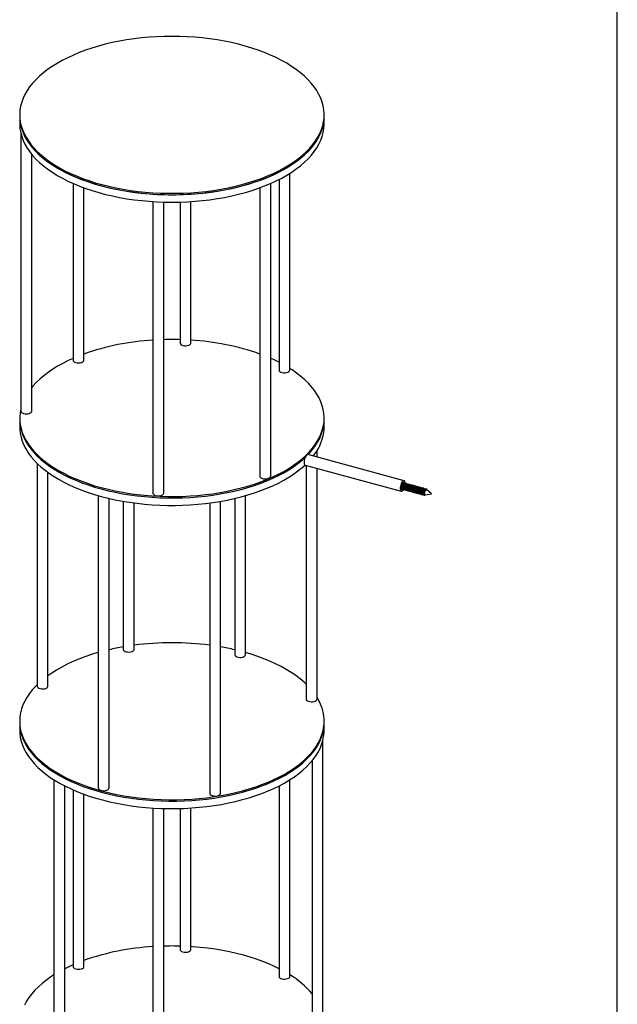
# Model space of a CAD drawing. Header units: millimetres. Extents: x 37 to 6187, y 398 to 4703.
# Tile 18 of 18: x 5637 to 6187, y 3170 to 4075. Entities that reach past the tile are written whole.
import ezdxf

# ---------------------------------------------------------------- set-up
doc = ezdxf.new("R2010")
doc.units = ezdxf.units.MM
doc.header["$LTSCALE"] = 15
doc.layers.add('SCHIZZI', color=9, linetype='Continuous')

msp = doc.modelspace()

# ---------------------------------------------------------------- linework, layer by layer
for p, q in [((5637.37, 3987.33), (5637.37, 3986.04)), ((5637.37, 3986.04), (5637.37, 3979.18)), ((5917.37, 3986.04), (5917.37, 3987.33)), ((5917.37, 3979.18), (5917.37, 3986.04)), ((5638.44, 3970.25), (5638.44, 3715.17)), ((5648.44, 3715.17), (5648.44, 3951.07)), ((5875.88, 3927.95), (5875.88, 3752.98)), ((5885.88, 3752.98), (5885.88, 3933.62)), ((5686.49, 3924.33), (5686.49, 3762.06)), ((5696.49, 3762.06), (5696.49, 3920.33)), ((5858.24, 3920.33), (5858.24, 3655.43)), ((5868.24, 3655.43), (5868.24, 3924.33)), ((5759.89, 3907.64), (5759.89, 3639.77)), ((5769.89, 3639.77), (5769.89, 3907.18)), ((5784.84, 3907.18), (5784.84, 3777.72)), ((5794.84, 3777.72), (5794.84, 3907.64)), ((5637.37, 3708.75), (5637.37, 3707.46)), ((5637.37, 3707.46), (5637.37, 3700.6)), ((5917.37, 3707.46), (5917.37, 3708.75)), ((5917.37, 3700.6), (5917.37, 3707.46)), ((5990.94, 3651.17), (5902.5, 3675.21)), ((5910.86, 3672.93), (5910.86, 3678.89)), ((5653.41, 3667.09), (5653.41, 3462.5)), ((5899.87, 3665.56), (5988.31, 3641.52)), ((5900.86, 3665.29), (5900.86, 3450.63)), ((5663.41, 3462.5), (5663.41, 3658.72)), ((5910.86, 3450.63), (5910.86, 3662.57)), ((5990.02, 3648.17), (5989.55, 3648.69)), ((5989.91, 3649.33), (5990.12, 3649.02)), ((5991.08, 3648.54), (5990.76, 3648.63)), ((5992.41, 3648.18), (5992.01, 3648.29)), ((5993.73, 3647.82), (5993.33, 3647.93)), ((5995.06, 3647.46), (5994.66, 3647.57)), ((5996.39, 3647.1), (5995.99, 3647.21)), ((5997.71, 3646.74), (5997.31, 3646.85)), ((5999.04, 3646.38), (5998.64, 3646.49)), ((6000.37, 3646.02), (5999.97, 3646.12)), ((6001.69, 3645.66), (6001.29, 3645.76)), ((5709.59, 3637.51), (5709.59, 3368.9)), ((5845.14, 3491.43), (5845.14, 3637.51)), ((6003.02, 3645.29), (6002.62, 3645.4)), ((6004.35, 3644.93), (6003.95, 3645.04)), ((6005.67, 3644.57), (6005.27, 3644.68)), ((6007, 3644.21), (6006.6, 3644.32)), ((6008.33, 3643.85), (6007.93, 3643.96)), ((6009.65, 3643.49), (6009.25, 3643.6)), ((6009.93, 3638.24), (6010.2, 3638.16)), ((6010.18, 3638.09), (6010.28, 3638.16)), ((6010.38, 3638.16), (6016.16, 3639.13)), ((6010.98, 3643.13), (6010.58, 3643.24)), ((6010.78, 3642.92), (6011.25, 3642.4)), ((6010.81, 3642.52), (6010.78, 3642.92)), ((6011.25, 3642.4), (6010.81, 3642.52)), ((6016.16, 3639.13), (6011.67, 3642.9)), ((5719.59, 3368.9), (5719.59, 3634.92)), ((5732.64, 3632.28), (5732.64, 3496.35)), ((5742.64, 3496.35), (5742.64, 3630.75)), ((5812.09, 3630.75), (5812.09, 3363.99)), ((5822.09, 3363.99), (5822.09, 3632.28)), ((5835.14, 3634.92), (5835.14, 3491.43)), ((5637.37, 3430.17), (5637.37, 3428.88)), ((5637.37, 3428.88), (5637.37, 3422.02)), ((5917.37, 3428.88), (5917.37, 3430.17)), ((5917.37, 3422.02), (5917.37, 3428.88)), ((5916.29, 3145.17), (5916.29, 3413.09)), ((5906.29, 3393.91), (5906.29, 3145.17)), ((5668.85, 3376.47), (5668.85, 3107.36)), ((5885.88, 3195.82), (5885.88, 3376.47)), ((5678.85, 3107.36), (5678.85, 3370.79)), ((5686.49, 3367.18), (5686.49, 3204.9)), ((5875.88, 3370.79), (5875.88, 3195.82)), ((5696.49, 3204.9), (5696.49, 3363.17)), ((5759.89, 3350.48), (5759.89, 3082.61)), ((5769.89, 3082.61), (5769.89, 3350.02)), ((5784.84, 3350.02), (5784.84, 3220.56)), ((5794.84, 3220.56), (5794.84, 3350.48))]:
    msp.add_line(p, q)
at = {"flags": 128}
for points in [[(5739.19, 3917.95), (5746.01, 3917.05), (5752.91, 3916.33), (5759.86, 3915.79), (5766.86, 3915.42), (5773.89, 3915.24), (5780.93, 3915.24), (5787.96, 3915.43), (5794.96, 3915.79), (5801.91, 3916.34), (5808.81, 3917.06), (5815.62, 3917.96), (5822.34, 3919.04), (5828.94, 3920.29), (5835.42, 3921.71), (5841.75, 3923.3), (5847.91, 3925.04), (5853.9, 3926.95), (5859.69, 3929), (5865.28, 3931.21), (5870.64, 3933.55), (5875.77, 3936.04), (5880.65, 3938.65), (5885.27, 3941.38), (5889.61, 3944.23), (5893.67, 3947.19), (5897.44, 3950.25), (5900.91, 3953.41), (5904.06, 3956.65), (5906.89, 3959.96), (5909.4, 3963.35), (5911.57, 3966.8), (5913.4, 3970.3), (5914.89, 3973.84), (5916.04, 3977.41), (5916.83, 3981.01), (5917.27, 3984.63), (5917.35, 3988.25), (5917.09, 3991.88), (5916.47, 3995.49), (5915.49, 3999.08), (5914.17, 4002.64), (5912.51, 4006.16), (5910.5, 4009.63), (5908.16, 4013.05), (5905.48, 4016.4), (5902.48, 4019.68), (5899.17, 4022.87), (5895.55, 4025.98), (5891.63, 4028.99), (5887.42, 4031.89), (5882.93, 4034.69), (5878.18, 4037.36), (5873.17, 4039.9), (5867.92, 4042.32), (5862.44, 4044.59), (5856.75, 4046.72), (5850.85, 4048.7), (5844.77, 4050.52), (5838.52, 4052.19), (5832.12, 4053.69), (5825.57, 4055.02), (5818.91, 4056.18), (5812.14, 4057.17), (5805.28, 4057.98), (5798.35, 4058.62), (5791.37, 4059.07), (5784.36, 4059.34), (5777.32, 4059.43), (5770.29, 4059.34), (5763.27, 4059.06), (5756.29, 4058.61), (5749.36, 4057.97), (5742.51, 4057.16), (5735.74, 4056.17), (5729.07, 4055.01), (5722.53, 4053.67), (5716.13, 4052.17), (5709.88, 4050.5), (5703.8, 4048.68), (5697.91, 4046.69), (5692.22, 4044.56), (5686.74, 4042.29), (5681.5, 4039.87), (5676.49, 4037.33), (5671.74, 4034.65), (5667.26, 4031.86), (5663.05, 4028.95), (5659.14, 4025.94), (5655.52, 4022.83), (5652.21, 4019.64), (5649.21, 4016.36), (5646.54, 4013), (5644.2, 4009.59), (5642.2, 4006.11), (5640.54, 4002.59), (5639.22, 3999.03), (5638.25, 3995.44), (5637.64, 3991.83), (5637.38, 3988.21), (5637.47, 3984.59), (5637.91, 3980.97), (5638.71, 3977.37), (5639.85, 3973.79), (5641.35, 3970.25), (5643.19, 3966.75), (5645.36, 3963.31), (5647.87, 3959.92), (5650.71, 3956.6), (5653.87, 3953.37), (5657.33, 3950.21), (5661.11, 3947.15), (5665.17, 3944.2), (5669.52, 3941.35), (5674.14, 3938.61), (5679.03, 3936), (5684.16, 3933.52), (5689.52, 3931.18), (5695.11, 3928.98), (5700.91, 3926.92), (5706.9, 3925.02), (5713.06, 3923.28), (5719.39, 3921.69), (5725.87, 3920.28), (5732.48, 3919.03), (5739.19, 3917.95)], [(5637.37, 3986.04), (5637.47, 3983.3), (5637.91, 3979.68), (5638.71, 3976.08), (5639.85, 3972.51), (5641.35, 3968.97), (5643.19, 3965.47), (5645.36, 3962.02), (5647.87, 3958.64), (5650.71, 3955.32), (5653.87, 3952.08), (5657.33, 3948.93), (5661.11, 3945.87), (5665.17, 3942.91), (5669.52, 3940.06), (5674.14, 3937.33), (5679.03, 3934.72), (5684.16, 3932.24), (5689.52, 3929.89), (5695.11, 3927.69), (5700.91, 3925.64), (5706.9, 3923.74), (5713.06, 3921.99), (5719.39, 3920.41), (5725.87, 3918.99), (5732.48, 3917.74), (5739.19, 3916.67)], [(5637.37, 3986.04), (5637.38, 3985.03), (5637.65, 3981.41), (5638.28, 3977.8), (5639.26, 3974.21), (5640.59, 3970.66), (5642.26, 3967.14), (5644.28, 3963.66), (5646.63, 3960.25), (5649.31, 3956.9), (5652.32, 3953.62), (5655.64, 3950.42), (5659.26, 3947.32), (5663.19, 3944.31), (5667.41, 3941.41), (5671.9, 3938.62), (5676.66, 3935.95), (5681.67, 3933.41), (5686.93, 3931), (5692.41, 3928.73), (5698.11, 3926.6), (5704.01, 3924.63), (5710.09, 3922.81), (5716.35, 3921.14), (5722.75, 3919.65), (5729.3, 3918.32), (5735.97, 3917.16), (5742.74, 3916.18), (5749.6, 3915.37), (5756.53, 3914.74), (5763.51, 3914.29), (5770.53, 3914.02), (5777.56, 3913.94), (5784.59, 3914.03), (5791.61, 3914.31), (5798.59, 3914.77), (5805.52, 3915.41), (5812.37, 3916.23), (5819.14, 3917.22), (5825.8, 3918.39), (5832.34, 3919.73), (5838.74, 3921.23), (5844.98, 3922.9), (5851.06, 3924.73), (5856.94, 3926.72), (5862.63, 3928.85), (5868.1, 3931.13), (5873.34, 3933.55), (5878.34, 3936.1), (5883.09, 3938.77), (5887.57, 3941.57), (5891.77, 3944.48), (5895.68, 3947.49), (5899.29, 3950.6), (5902.59, 3953.8), (5905.58, 3957.08), (5908.24, 3960.44), (5910.57, 3963.85), (5912.57, 3967.33), (5914.22, 3970.85), (5915.53, 3974.41), (5916.49, 3978), (5917.1, 3981.61), (5917.36, 3985.23), (5917.37, 3986.04)], [(5739.19, 3916.67), (5746.01, 3915.77), (5752.91, 3915.04), (5759.86, 3914.5), (5766.86, 3914.14), (5773.89, 3913.96), (5780.93, 3913.96), (5787.96, 3914.14), (5794.96, 3914.51), (5801.91, 3915.05), (5808.81, 3915.78), (5815.62, 3916.68), (5822.34, 3917.76), (5828.94, 3919.01), (5835.42, 3920.43), (5841.75, 3922.01), (5847.91, 3923.76), (5853.9, 3925.66), (5859.69, 3927.72), (5865.28, 3929.92), (5870.64, 3932.27), (5875.77, 3934.75), (5880.65, 3937.36), (5885.27, 3940.1), (5889.61, 3942.95), (5893.67, 3945.91), (5897.44, 3948.97), (5900.91, 3952.12), (5904.06, 3955.36), (5906.89, 3958.68), (5909.4, 3962.06), (5911.57, 3965.51), (5913.4, 3969.01), (5914.89, 3972.55), (5916.04, 3976.13), (5916.83, 3979.73), (5917.27, 3983.35), (5917.37, 3986.04)], [(5637.37, 3979.18), (5637.38, 3978.18), (5637.65, 3974.55), (5638.28, 3970.95), (5639.26, 3967.36), (5640.59, 3963.8), (5642.26, 3960.28), (5644.28, 3956.81), (5646.63, 3953.39), (5649.31, 3950.04), (5652.32, 3946.76), (5655.64, 3943.57), (5659.26, 3940.46), (5663.19, 3937.45), (5667.41, 3934.55), (5671.9, 3931.76), (5676.66, 3929.09), (5681.67, 3926.55), (5686.93, 3924.14), (5692.41, 3921.87), (5698.11, 3919.74), (5704.01, 3917.77), (5710.09, 3915.95), (5716.35, 3914.29), (5722.75, 3912.79), (5729.3, 3911.46), (5735.97, 3910.3), (5742.74, 3909.32), (5749.6, 3908.51), (5756.53, 3907.88), (5763.51, 3907.43), (5770.53, 3907.16), (5777.56, 3907.08), (5784.59, 3907.17), (5791.61, 3907.45), (5798.59, 3907.91), (5805.52, 3908.55), (5812.37, 3909.37), (5819.14, 3910.36), (5825.8, 3911.53), (5832.34, 3912.87), (5838.74, 3914.38), (5844.98, 3916.05), (5851.06, 3917.87), (5856.94, 3919.86), (5862.63, 3921.99), (5868.1, 3924.27), (5873.34, 3926.69), (5878.34, 3929.24), (5883.09, 3931.92), (5887.57, 3934.71), (5891.77, 3937.62), (5895.68, 3940.63), (5899.29, 3943.74), (5902.59, 3946.94), (5905.58, 3950.22), (5908.24, 3953.58), (5910.57, 3957), (5912.57, 3960.47), (5914.22, 3963.99), (5915.53, 3967.56), (5916.49, 3971.15), (5917.1, 3974.76), (5917.36, 3978.38), (5917.37, 3979.18)], [(5787.51, 3775.44), (5788.79, 3775.2), (5790.15, 3775.15), (5791.49, 3775.29), (5792.7, 3775.61), (5793.7, 3776.08), (5794.41, 3776.68), (5794.79, 3777.36), (5794.84, 3777.72)], [(5686.49, 3763.6), (5682.03, 3761.55), (5677, 3759.02), (5672.22, 3756.36), (5667.71, 3753.57), (5663.47, 3750.68), (5659.53, 3747.68), (5655.88, 3744.58), (5652.54, 3741.39), (5649.51, 3738.12), (5648.44, 3736.86)], [(5686.49, 3762.06), (5686.62, 3761.46), (5687.12, 3760.81), (5687.93, 3760.25), (5689.01, 3759.82), (5690.28, 3759.56), (5691.63, 3759.49), (5692.97, 3759.6)], [(5692.97, 3759.6), (5694.21, 3759.9), (5695.24, 3760.36), (5695.99, 3760.94), (5696.41, 3761.61), (5696.49, 3762.06)], [(5916.76, 3702.06), (5917.24, 3705.68), (5917.36, 3709.3), (5917.13, 3712.92), (5916.55, 3716.53), (5915.61, 3720.13), (5914.33, 3723.69), (5912.7, 3727.21), (5910.72, 3730.69), (5908.41, 3734.12), (5905.77, 3737.48), (5902.81, 3740.76), (5899.53, 3743.97), (5895.94, 3747.08), (5892.05, 3750.1), (5887.87, 3753.02), (5885.88, 3754.31)], [(5875.88, 3752.98), (5875.88, 3752.9), (5876.11, 3752.21)], [(5876.11, 3752.21), (5876.68, 3751.58), (5877.57, 3751.05), (5878.71, 3750.66), (5880, 3750.44), (5881.36, 3750.41), (5882.69, 3750.58), (5883.88, 3750.92), (5884.85, 3751.41), (5885.52, 3752.02), (5885.85, 3752.7), (5885.88, 3752.98)], [(5638.44, 3717.68), (5638.34, 3717.23), (5637.69, 3713.63), (5637.39, 3710.01), (5637.44, 3706.38), (5637.85, 3702.76), (5638.61, 3699.16), (5639.72, 3695.58), (5641.18, 3692.04), (5642.98, 3688.53), (5645.12, 3685.08), (5647.6, 3681.69), (5650.4, 3678.36), (5653.52, 3675.12), (5656.96, 3671.96), (5660.7, 3668.89), (5664.74, 3665.92), (5669.06, 3663.06), (5673.65, 3660.31), (5678.51, 3657.69), (5683.61, 3655.2), (5688.96, 3652.84), (5694.52, 3650.62), (5700.3, 3648.55), (5706.27, 3646.63), (5712.42, 3644.87), (5718.73, 3643.27), (5725.19, 3641.84), (5731.79, 3640.57), (5738.49, 3639.48), (5745.3, 3638.56), (5752.19, 3637.82), (5759.14, 3637.25), (5766.14, 3636.87), (5773.16, 3636.67), (5780.2, 3636.66), (5787.23, 3636.82), (5794.23, 3637.17), (5801.19, 3637.69), (5808.1, 3638.4), (5814.92, 3639.28), (5821.65, 3640.34), (5828.27, 3641.58), (5834.75, 3642.98), (5841.1, 3644.55), (5847.28, 3646.28), (5853.29, 3648.16), (5859.1, 3650.21), (5864.71, 3652.39), (5870.1, 3654.73), (5875.25, 3657.19), (5880.15, 3659.79), (5884.8, 3662.51), (5889.17, 3665.35), (5893.27, 3668.3), (5897.07, 3671.35), (5900.56, 3674.5), (5903.75, 3677.73), (5906.61, 3681.04), (5909.15, 3684.42), (5911.36, 3687.86), (5913.23, 3691.35), (5914.76, 3694.89), (5915.93, 3698.46), (5916.76, 3702.06), (5916.76, 3702.06)], [(5638.44, 3715.17), (5638.54, 3714.66), (5638.99, 3714), (5639.77, 3713.42), (5640.82, 3712.98), (5642.07, 3712.69), (5643.42, 3712.59), (5644.77, 3712.69), (5646.02, 3712.96), (5647.08, 3713.4), (5647.87, 3713.97)], [(5647.87, 3713.97), (5648.33, 3714.63), (5648.44, 3715.17)], [(5637.37, 3707.46), (5637.44, 3705.1), (5637.85, 3701.48), (5638.61, 3697.87), (5639.72, 3694.3), (5641.18, 3690.75), (5642.98, 3687.25), (5645.12, 3683.8), (5647.6, 3680.4), (5650.4, 3677.08), (5653.52, 3673.83), (5656.96, 3670.67), (5660.7, 3667.6), (5664.74, 3664.63), (5669.06, 3661.77), (5673.65, 3659.03), (5678.51, 3656.4), (5683.61, 3653.91), (5688.96, 3651.55), (5694.52, 3649.33), (5700.3, 3647.26), (5706.27, 3645.35), (5712.42, 3643.58), (5718.73, 3641.98), (5725.19, 3640.55), (5731.79, 3639.28), (5738.49, 3638.19), (5745.3, 3637.27), (5752.19, 3636.53), (5759.14, 3635.97), (5766.14, 3635.59), (5773.16, 3635.39), (5780.2, 3635.37), (5787.23, 3635.53), (5794.23, 3635.88), (5801.19, 3636.41), (5808.1, 3637.11), (5814.92, 3638), (5821.65, 3639.06), (5828.27, 3640.29), (5834.75, 3641.69), (5841.1, 3643.26), (5847.28, 3644.99), (5853.29, 3646.88), (5859.1, 3648.92), (5864.71, 3651.11), (5870.1, 3653.44), (5875.25, 3655.91), (5880.15, 3658.51), (5884.8, 3661.23), (5889.17, 3664.07), (5893.27, 3667.01), (5897.07, 3670.07), (5899.81, 3672.5)], [(5637.37, 3707.46), (5637.44, 3705.1), (5637.85, 3701.48), (5638.61, 3697.87), (5639.72, 3694.3), (5641.18, 3690.75), (5642.98, 3687.25), (5645.12, 3683.8), (5647.6, 3680.4), (5650.4, 3677.08), (5653.52, 3673.83), (5656.96, 3670.67), (5660.7, 3667.6), (5664.74, 3664.63), (5669.06, 3661.77), (5673.65, 3659.03), (5678.51, 3656.4), (5683.61, 3653.91), (5688.96, 3651.55), (5694.52, 3649.33), (5700.3, 3647.26), (5706.27, 3645.35), (5712.42, 3643.58), (5718.73, 3641.98), (5725.19, 3640.55), (5731.79, 3639.28), (5738.49, 3638.19), (5745.3, 3637.27), (5752.19, 3636.53), (5759.14, 3635.97), (5766.14, 3635.59), (5773.16, 3635.39), (5780.2, 3635.37), (5787.23, 3635.53), (5794.23, 3635.88), (5801.19, 3636.41), (5808.1, 3637.11), (5814.92, 3638), (5821.65, 3639.06), (5828.27, 3640.29), (5834.75, 3641.69), (5841.1, 3643.26), (5847.28, 3644.99), (5853.29, 3646.88), (5859.1, 3648.92), (5864.71, 3651.11), (5870.1, 3653.44), (5875.25, 3655.91), (5880.15, 3658.51), (5884.8, 3661.23), (5889.17, 3664.07), (5893.27, 3667.01), (5897.07, 3670.07), (5899.87, 3672.55)], [(5637.37, 3700.6), (5637.44, 3698.24), (5637.85, 3694.62), (5638.61, 3691.02), (5639.72, 3687.44), (5641.18, 3683.89), (5642.98, 3680.39), (5645.12, 3676.94), (5647.6, 3673.55), (5650.4, 3670.22), (5653.52, 3666.97), (5656.96, 3663.81), (5660.7, 3660.74), (5664.74, 3657.77), (5669.06, 3654.91), (5673.65, 3652.17), (5678.51, 3649.55), (5683.61, 3647.05), (5688.96, 3644.69), (5694.52, 3642.48), (5700.3, 3640.41), (5706.27, 3638.49), (5712.42, 3636.73), (5718.73, 3635.13), (5725.19, 3633.69), (5731.79, 3632.43), (5738.49, 3631.33), (5745.3, 3630.41), (5752.19, 3629.67), (5759.14, 3629.11), (5766.14, 3628.73), (5773.16, 3628.53), (5780.2, 3628.51), (5787.23, 3628.68), (5794.23, 3629.02), (5801.19, 3629.55), (5808.1, 3630.26), (5814.92, 3631.14), (5821.65, 3632.2), (5828.27, 3633.43), (5834.75, 3634.83), (5841.1, 3636.4), (5847.28, 3638.13), (5853.29, 3640.02), (5859.1, 3642.06), (5864.71, 3644.25), (5870.1, 3646.58), (5875.25, 3649.05), (5880.15, 3651.65), (5884.8, 3654.37), (5889.17, 3657.21), (5893.27, 3660.16), (5897.07, 3663.21), (5899.76, 3665.6)], [(5902.56, 3675.19), (5903.75, 3676.44), (5906.61, 3679.75), (5909.15, 3683.13), (5911.36, 3686.57), (5913.23, 3690.07), (5914.76, 3693.6), (5915.93, 3697.18), (5916.76, 3700.78)], [(5902.56, 3675.19), (5903.75, 3676.44), (5906.61, 3679.75), (5909.15, 3683.13), (5911.36, 3686.57), (5913.23, 3690.07), (5914.76, 3693.6), (5915.93, 3697.18), (5916.76, 3700.78)], [(5916.76, 3700.78), (5917.24, 3704.39), (5917.37, 3707.46)], [(5916.76, 3700.78), (5917.24, 3704.39), (5917.37, 3707.46)], [(5916.76, 3693.92), (5917.24, 3697.53), (5917.37, 3700.6)], [(5902.5, 3675.21), (5902.31, 3675.23), (5901.71, 3675.07), (5901.08, 3674.56), (5900.45, 3673.74), (5899.88, 3672.67), (5899.41, 3671.43), (5899.07, 3670.11), (5898.88, 3668.81), (5898.87, 3667.63), (5899.02, 3666.66), (5899.34, 3665.95), (5899.79, 3665.58), (5899.87, 3665.56)], [(5858.24, 3655.43), (5858.27, 3655.18), (5858.58, 3654.5), (5859.24, 3653.89), (5860.2, 3653.39), (5861.38, 3653.04), (5862.71, 3652.87), (5864.07, 3652.89), (5865.37, 3653.1), (5866.51, 3653.48), (5867.41, 3654.01), (5868, 3654.64), (5868.24, 3655.33), (5868.24, 3655.43)], [(5991.96, 3648.59), (5991.89, 3649.61), (5991.65, 3650.46), (5991.26, 3651), (5990.75, 3651.2), (5990.15, 3651.03), (5989.52, 3650.52), (5988.9, 3649.7), (5988.32, 3648.63), (5987.85, 3647.39), (5987.51, 3646.08), (5987.32, 3644.78), (5987.31, 3643.6), (5987.46, 3642.62), (5987.78, 3641.92), (5988.24, 3641.55), (5988.79, 3641.53), (5989.41, 3641.87), (5990.05, 3642.54), (5990.47, 3643.17)], [(5991.08, 3648.54), (5991.01, 3648.84), (5990.73, 3649.33), (5990.34, 3649.5), (5989.86, 3649.33), (5989.36, 3648.83), (5988.89, 3648.07), (5988.5, 3647.11), (5988.23, 3646.08), (5988.11, 3645.07), (5988.16, 3644.2), (5988.36, 3643.57), (5988.71, 3643.23), (5989.15, 3643.23), (5989.31, 3643.31)], [(5759.89, 3639.77), (5759.94, 3639.44), (5760.3, 3638.76), (5761, 3638.16), (5761.99, 3637.68), (5763.2, 3637.35), (5764.53, 3637.2), (5765.89, 3637.25), (5767.17, 3637.48), (5768.29, 3637.88), (5769.15, 3638.42), (5769.7, 3639.06), (5769.89, 3639.76), (5769.89, 3639.77)], [(6010.38, 3638.16), (6010.31, 3638.15), (6009.97, 3638.32), (6009.75, 3638.81), (6009.69, 3639.55), (6009.79, 3640.44), (6010.05, 3641.35), (6010.42, 3642.15), (6010.8, 3642.66)], [(5709.59, 3493.26), (5709.36, 3493.2), (5703.3, 3491.36), (5697.43, 3489.36), (5691.75, 3487.22), (5686.29, 3484.93), (5681.07, 3482.51), (5676.08, 3479.95), (5671.35, 3477.26), (5666.89, 3474.46), (5663.41, 3472.05)], [(5732.64, 3496.35), (5732.64, 3496.23), (5732.89, 3495.54), (5733.49, 3494.91), (5734.4, 3494.39), (5735.55, 3494.01), (5736.85, 3493.81), (5738.21, 3493.79), (5739.53, 3493.97)], [(5739.53, 3493.97), (5740.71, 3494.32), (5741.66, 3494.82), (5742.31, 3495.43), (5742.62, 3496.12), (5742.64, 3496.35)], [(5900.86, 3464.13), (5898.88, 3465.98), (5895.23, 3469.08), (5891.28, 3472.08), (5887.05, 3474.98), (5882.54, 3477.76), (5877.77, 3480.42), (5872.74, 3482.95), (5867.47, 3485.35), (5861.97, 3487.62), (5856.26, 3489.73), (5850.35, 3491.7), (5845.14, 3493.26)], [(5835.14, 3491.43), (5835.15, 3491.23), (5835.45, 3490.54), (5836.09, 3489.92), (5837.03, 3489.42), (5838.2, 3489.06)], [(5838.2, 3489.06), (5839.52, 3488.88), (5840.88, 3488.89), (5842.18, 3489.08), (5843.34, 3489.46), (5844.26, 3489.97), (5844.87, 3490.6), (5845.13, 3491.29), (5845.14, 3491.43)], [(5653.41, 3463.69), (5651.94, 3462.21), (5648.98, 3458.92), (5646.33, 3455.56), (5644.02, 3452.14), (5642.05, 3448.66), (5640.41, 3445.13), (5639.13, 3441.57), (5638.19, 3437.98), (5637.6, 3434.37), (5637.37, 3430.75), (5637.49, 3427.12), (5637.96, 3423.51), (5638.79, 3419.91), (5639.97, 3416.33), (5641.49, 3412.8), (5643.35, 3409.3), (5645.56, 3405.86), (5648.1, 3402.48), (5650.96, 3399.17), (5654.14, 3395.94), (5657.64, 3392.79), (5661.44, 3389.74), (5665.53, 3386.79), (5669.9, 3383.95), (5674.54, 3381.23), (5679.45, 3378.63), (5684.6, 3376.16), (5689.98, 3373.83), (5695.59, 3371.64), (5701.4, 3369.6), (5707.41, 3367.71), (5713.59, 3365.98), (5719.93, 3364.41), (5726.42, 3363.01), (5733.04, 3361.77), (5739.76, 3360.71), (5746.59, 3359.83), (5753.49, 3359.12), (5760.45, 3358.59), (5767.45, 3358.24), (5774.48, 3358.08), (5781.52, 3358.09), (5788.54, 3358.29), (5795.54, 3358.67), (5802.49, 3359.23), (5809.38, 3359.97), (5816.19, 3360.89), (5822.9, 3361.98), (5829.49, 3363.25), (5835.96, 3364.68), (5842.27, 3366.28), (5848.42, 3368.04), (5854.39, 3369.96), (5860.17, 3372.03), (5865.74, 3374.24), (5871.08, 3376.6), (5876.19, 3379.09), (5881.05, 3381.71), (5885.64, 3384.46), (5889.96, 3387.32), (5894, 3390.29), (5897.74, 3393.35), (5901.18, 3396.52)], [(5653.41, 3462.5), (5653.41, 3462.46), (5653.61, 3461.77), (5654.17, 3461.13), (5655.04, 3460.59), (5656.17, 3460.2), (5657.45, 3459.97), (5658.81, 3459.93), (5660.14, 3460.08), (5661.34, 3460.41), (5662.33, 3460.9), (5663.02, 3461.5)], [(5663.02, 3461.5), (5663.37, 3462.18), (5663.41, 3462.5)], [(5900.86, 3450.63), (5900.9, 3450.33), (5901.24, 3449.65)], [(5901.18, 3396.52), (5904.31, 3399.76), (5907.12, 3403.09), (5909.59, 3406.48), (5911.74, 3409.93), (5913.54, 3413.43), (5915, 3416.98), (5916.12, 3420.56), (5916.88, 3424.16), (5917.29, 3427.78), (5917.34, 3431.4), (5917.05, 3435.02), (5916.4, 3438.63), (5915.4, 3442.22), (5914.05, 3445.77), (5912.35, 3449.29), (5910.86, 3451.88)], [(5901.24, 3449.65), (5901.92, 3449.05), (5902.89, 3448.56), (5904.09, 3448.22), (5905.41, 3448.06), (5906.77, 3448.1), (5908.07, 3448.32), (5909.2, 3448.71), (5910.08, 3449.24), (5910.65, 3449.88), (5910.86, 3450.57), (5910.86, 3450.63)], [(5637.37, 3428.88), (5637.49, 3425.84), (5637.96, 3422.22), (5638.79, 3418.62), (5639.97, 3415.05), (5641.49, 3411.51), (5643.35, 3408.02), (5645.56, 3404.58), (5648.1, 3401.2), (5650.96, 3397.88), (5654.14, 3394.65), (5657.64, 3391.51), (5661.44, 3388.46), (5665.53, 3385.51), (5669.9, 3382.67), (5674.54, 3379.95), (5679.45, 3377.35), (5684.6, 3374.88), (5689.98, 3372.55), (5695.59, 3370.36), (5701.4, 3368.31), (5707.41, 3366.42), (5713.59, 3364.69), (5719.93, 3363.12), (5726.42, 3361.72), (5733.04, 3360.49), (5739.76, 3359.43), (5746.59, 3358.54), (5753.49, 3357.83), (5760.45, 3357.3), (5767.45, 3356.96), (5774.48, 3356.79), (5781.52, 3356.81), (5788.54, 3357.01), (5795.54, 3357.39), (5802.49, 3357.95), (5809.38, 3358.69), (5816.19, 3359.6), (5822.9, 3360.7), (5829.49, 3361.96), (5835.96, 3363.39), (5842.27, 3364.99), (5848.42, 3366.75), (5854.39, 3368.67), (5860.17, 3370.74), (5865.74, 3372.96), (5871.08, 3375.31), (5876.19, 3377.81), (5881.05, 3380.43), (5885.64, 3383.17), (5889.96, 3386.03), (5894, 3389), (5897.74, 3392.07), (5901.18, 3395.23)], [(5637.37, 3428.88), (5637.49, 3425.84), (5637.96, 3422.22), (5638.79, 3418.62), (5639.97, 3415.05), (5641.49, 3411.51), (5643.35, 3408.02), (5645.56, 3404.58), (5648.1, 3401.2), (5650.96, 3397.88), (5654.14, 3394.65), (5657.64, 3391.51), (5661.44, 3388.46), (5665.53, 3385.51), (5669.9, 3382.67), (5674.54, 3379.95), (5679.45, 3377.35), (5684.6, 3374.88), (5689.98, 3372.55), (5695.59, 3370.36), (5701.4, 3368.31), (5707.41, 3366.42), (5713.59, 3364.69), (5719.93, 3363.12), (5726.42, 3361.72), (5733.04, 3360.49), (5739.76, 3359.43), (5746.59, 3358.54), (5753.49, 3357.83), (5760.45, 3357.3), (5767.45, 3356.96), (5774.48, 3356.79), (5781.52, 3356.81), (5788.54, 3357.01), (5795.54, 3357.39), (5802.49, 3357.95), (5809.38, 3358.69), (5816.19, 3359.6), (5822.9, 3360.7), (5829.49, 3361.96), (5835.96, 3363.39), (5842.27, 3364.99), (5848.42, 3366.75), (5854.39, 3368.67), (5860.17, 3370.74), (5865.74, 3372.96), (5871.08, 3375.31), (5876.19, 3377.81), (5881.05, 3380.43), (5885.64, 3383.17), (5889.96, 3386.03), (5894, 3389), (5897.74, 3392.07), (5901.18, 3395.23)], [(5901.18, 3395.23), (5904.31, 3398.48), (5907.12, 3401.8), (5909.59, 3405.19), (5911.74, 3408.64), (5913.54, 3412.15), (5915, 3415.69), (5916.12, 3419.27), (5916.88, 3422.87), (5917.29, 3426.49), (5917.37, 3428.88)], [(5901.18, 3395.23), (5904.31, 3398.48), (5907.12, 3401.8), (5909.59, 3405.19), (5911.74, 3408.64), (5913.54, 3412.15), (5915, 3415.69), (5916.12, 3419.27), (5916.88, 3422.87), (5917.29, 3426.49), (5917.37, 3428.88)], [(5637.37, 3422.02), (5637.49, 3418.98), (5637.96, 3415.36), (5638.79, 3411.76), (5639.97, 3408.19), (5641.49, 3404.65), (5643.35, 3401.16), (5645.56, 3397.72), (5648.1, 3394.34), (5650.96, 3391.03), (5654.14, 3387.8), (5657.64, 3384.65), (5661.44, 3381.6), (5665.53, 3378.65), (5669.9, 3375.81), (5674.54, 3373.09), (5679.45, 3370.49), (5684.6, 3368.02), (5689.98, 3365.69), (5695.59, 3363.5), (5701.4, 3361.46), (5707.41, 3359.57), (5713.59, 3357.84), (5719.93, 3356.27), (5726.42, 3354.86), (5733.04, 3353.63), (5739.76, 3352.57), (5746.59, 3351.68), (5753.49, 3350.98), (5760.45, 3350.45), (5767.45, 3350.1), (5774.48, 3349.93), (5781.52, 3349.95), (5788.54, 3350.15), (5795.54, 3350.53), (5802.49, 3351.09), (5809.38, 3351.83), (5816.19, 3352.75), (5822.9, 3353.84), (5829.49, 3355.1), (5835.96, 3356.54), (5842.27, 3358.14), (5848.42, 3359.9), (5854.39, 3361.81), (5860.17, 3363.88), (5865.74, 3366.1), (5871.08, 3368.46), (5876.19, 3370.95), (5881.05, 3373.57), (5885.64, 3376.32), (5889.96, 3379.17), (5894, 3382.14), (5897.74, 3385.21), (5901.18, 3388.37)], [(5901.18, 3388.37), (5904.31, 3391.62), (5907.12, 3394.94), (5909.59, 3398.33), (5911.74, 3401.79), (5913.54, 3405.29), (5915, 3408.83), (5916.12, 3412.41), (5916.88, 3416.02), (5917.29, 3419.63), (5917.37, 3422.02)], [(5709.59, 3368.9), (5709.71, 3368.35), (5710.18, 3367.69), (5710.98, 3367.12), (5712.05, 3366.68), (5713.31, 3366.41), (5714.66, 3366.33), (5716, 3366.43), (5717.25, 3366.72), (5718.29, 3367.17), (5719.06, 3367.74), (5719.5, 3368.41), (5719.59, 3368.9)], [(5812.09, 3363.99), (5812.18, 3363.52), (5812.6, 3362.85), (5813.37, 3362.27), (5814.4, 3361.81), (5815.64, 3361.52), (5816.98, 3361.41), (5818.34, 3361.49), (5819.6, 3361.76), (5820.67, 3362.19), (5821.48, 3362.75), (5821.97, 3363.41), (5822.09, 3363.99)], [(5784.84, 3220.56), (5784.98, 3219.96), (5785.48, 3219.3), (5786.3, 3218.74), (5787.38, 3218.32), (5788.65, 3218.06), (5790, 3217.99), (5791.34, 3218.11), (5792.57, 3218.41), (5793.6, 3218.87), (5794.35, 3219.45), (5794.76, 3220.12), (5794.84, 3220.56)], [(5875.88, 3202.82), (5871.77, 3204.83), (5866.45, 3207.21), (5860.92, 3209.45), (5855.17, 3211.53), (5849.22, 3213.47), (5843.09, 3215.25), (5836.8, 3216.87), (5830.35, 3218.33), (5823.78, 3219.62), (5817.08, 3220.73), (5810.29, 3221.67), (5803.41, 3222.43), (5796.46, 3223.02), (5794.84, 3223.13)], [(5686.49, 3204.9), (5686.59, 3204.38), (5687.05, 3203.72), (5687.83, 3203.15), (5688.88, 3202.7), (5690.13, 3202.42), (5691.48, 3202.33), (5692.83, 3202.42), (5694.08, 3202.7), (5695.14, 3203.14), (5695.92, 3203.71), (5696.38, 3204.37), (5696.49, 3204.9)], [(5668.85, 3197.15), (5666.09, 3195.34), (5661.96, 3192.41), (5658.12, 3189.37), (5654.59, 3186.24), (5651.36, 3183.02), (5648.46, 3179.72), (5645.88, 3176.34), (5643.63, 3172.91), (5641.72, 3169.42)], [(5875.88, 3195.82), (5876.06, 3195.13), (5876.6, 3194.48), (5877.46, 3193.94), (5878.57, 3193.53), (5879.86, 3193.3), (5881.22, 3193.25), (5882.55, 3193.39), (5883.76, 3193.71), (5884.75, 3194.19), (5885.46, 3194.79), (5885.83, 3195.46), (5885.88, 3195.82)]]:
    msp.add_lwpolyline(points, dxfattribs=at)
for centre, radius, start, end in [((5772.6, 3551.99), 228.65, 93.18472, 109.44265), ((5777.37, 3509.22), 271.63, 88.42401, 91.57599), ((5787.77, 3778.46), 3.03, 194.10275, 265.02876), ((5781.62, 3549.44), 231.22, 70.64821, 86.72442), ((5808.9, 3628.42), 147.62, 63.01841, 66.29815), ((5871.06, 3703.07), 46.61, 321.21334, 348.67141), ((5777.37, 3234.33), 267.95, 82.55328, 97.44672), ((5772.24, 3269.85), 232.05, 99.82609, 103.11251), ((5782.37, 3269.27), 232.64, 76.89164, 80.16976), ((5772.99, 2992.85), 230.66, 93.25574, 109.37164), ((5777.37, 2952.05), 271.64, 88.42409, 91.57591), ((5745.51, 3071.93), 146.89, 113.69364, 116.98979), ((5840.04, 3122.87), 87.28, 40.62535, 58.31962)]:
    msp.add_arc(centre, radius, start, end)
for points, knots in [([(5989.55, 3648.69), (5989.4, 3648.42), (5989.1, 3647.89), (5988.76, 3646.76), (5988.6, 3645.58), (5988.64, 3644.49), (5988.91, 3643.67), (5989.36, 3643.25), (5989.85, 3643.21), (5990.17, 3643.46), (5990.28, 3643.55)], [0, 0, 0, 0, 0.132901, 0.265803, 0.398704, 0.531605, 0.664506, 0.797408, 0.930309, 1, 1, 1, 1]), ([(5990.02, 3648.17), (5989.9, 3647.95), (5989.66, 3647.51), (5989.39, 3646.56), (5989.27, 3645.57), (5989.32, 3644.65), (5989.56, 3643.99), (5989.82, 3643.66), (5990.01, 3643.67), (5990.04, 3643.67)], [0, 0, 0, 0, 0.162706, 0.325413, 0.488119, 0.650825, 0.813532, 0.976238, 1, 1, 1, 1]), ([(5989.55, 3648.69), (5989.73, 3648.88), (5990.08, 3649.27), (5990.54, 3649.3), (5990.71, 3648.98), (5990.78, 3648.84)], [0, 0, 0, 0, 0.362362, 0.723572, 1, 1, 1, 1]), ([(5991.97, 3648.57), (5991.9, 3648.69), (5991.75, 3648.97), (5991.35, 3648.88), (5990.87, 3648.39), (5990.43, 3647.52), (5990.09, 3646.4), (5989.92, 3645.22), (5989.97, 3644.13), (5990.23, 3643.3), (5990.68, 3642.88), (5991.18, 3642.85), (5991.5, 3643.1), (5991.61, 3643.19)], [0, 0, 0, 0, 0.0764847, 0.173448, 0.2704112, 0.3673745, 0.4643378, 0.561301, 0.6582643, 0.7552276, 0.8521909, 0.9491541, 1, 1, 1, 1]), ([(5990.02, 3648.17), (5990.17, 3648.34), (5990.44, 3648.65), (5990.65, 3648.61), (5990.75, 3648.59)], [0, 0, 0, 0, 0.565578, 1, 1, 1, 1]), ([(5992, 3648.26), (5991.91, 3648.27), (5991.72, 3648.28), (5991.35, 3647.86), (5990.99, 3647.13), (5990.72, 3646.2), (5990.6, 3645.21), (5990.65, 3644.29), (5990.89, 3643.63), (5991.15, 3643.29), (5991.34, 3643.31), (5991.36, 3643.31)], [0, 0, 0, 0, 0.106745, 0.231745, 0.356745, 0.481745, 0.606745, 0.731745, 0.856745, 0.981745, 1, 1, 1, 1]), ([(5990.93, 3648.58), (5990.93, 3648.59), (5990.88, 3648.69), (5990.84, 3648.79), (5990.8, 3648.88)], [0, 0, 0, 0, 0.105998, 1, 1, 1, 1]), ([(5993.29, 3648.21), (5993.23, 3648.33), (5993.08, 3648.61), (5992.67, 3648.52), (5992.2, 3648.03), (5991.75, 3647.15), (5991.41, 3646.04), (5991.25, 3644.85), (5991.3, 3643.77), (5991.56, 3642.94), (5992.01, 3642.52), (5992.5, 3642.48), (5992.82, 3642.74), (5992.94, 3642.83)], [0, 0, 0, 0, 0.076485, 0.173448, 0.270411, 0.367375, 0.464338, 0.561301, 0.658264, 0.755228, 0.852191, 0.949154, 1, 1, 1, 1]), ([(5993.33, 3647.9), (5993.24, 3647.91), (5993.04, 3647.92), (5992.67, 3647.49), (5992.32, 3646.77), (5992.05, 3645.84), (5991.92, 3644.85), (5991.97, 3643.93), (5992.21, 3643.27), (5992.48, 3642.93), (5992.67, 3642.94), (5992.69, 3642.95)], [0, 0, 0, 0, 0.106745, 0.231745, 0.356745, 0.481745, 0.606745, 0.731745, 0.856745, 0.981745, 1, 1, 1, 1]), ([(5992.14, 3648.25), (5992.13, 3648.28), (5992.08, 3648.4), (5992.02, 3648.52), (5991.98, 3648.6)], [0, 0, 0, 0, 0.2430552, 1, 1, 1, 1]), ([(5994.62, 3647.85), (5994.55, 3647.97), (5994.41, 3648.25), (5994, 3648.16), (5993.53, 3647.67), (5993.08, 3646.79), (5992.74, 3645.68), (5992.58, 3644.49), (5992.62, 3643.41), (5992.89, 3642.58), (5993.34, 3642.16), (5993.83, 3642.12), (5994.15, 3642.38), (5994.26, 3642.47)], [0, 0, 0, 0, 0.076485, 0.173448, 0.270411, 0.367375, 0.464338, 0.561301, 0.658264, 0.755228, 0.852191, 0.949154, 1, 1, 1, 1]), ([(5994.65, 3647.54), (5994.56, 3647.55), (5994.37, 3647.56), (5994, 3647.13), (5993.64, 3646.41), (5993.37, 3645.48), (5993.25, 3644.49), (5993.3, 3643.57), (5993.54, 3642.91), (5993.8, 3642.57), (5993.99, 3642.58), (5994.02, 3642.59)], [0, 0, 0, 0, 0.106745, 0.231745, 0.356745, 0.481745, 0.606745, 0.731745, 0.856745, 0.981745, 1, 1, 1, 1]), ([(5993.47, 3647.89), (5993.46, 3647.92), (5993.4, 3648.04), (5993.35, 3648.15), (5993.31, 3648.24)], [0, 0, 0, 0, 0.243055, 1, 1, 1, 1]), ([(5995.95, 3647.49), (5995.88, 3647.61), (5995.73, 3647.89), (5995.33, 3647.8), (5994.85, 3647.31), (5994.41, 3646.43), (5994.07, 3645.32), (5993.9, 3644.13), (5993.95, 3643.05), (5994.21, 3642.22), (5994.66, 3641.8), (5995.16, 3641.76), (5995.48, 3642.02), (5995.59, 3642.11)], [0, 0, 0, 0, 0.076485, 0.173448, 0.270411, 0.367375, 0.464338, 0.561301, 0.658264, 0.755228, 0.852191, 0.949154, 1, 1, 1, 1]), ([(5995.98, 3647.18), (5995.89, 3647.19), (5995.7, 3647.2), (5995.33, 3646.77), (5994.97, 3646.05), (5994.7, 3645.12), (5994.58, 3644.13), (5994.63, 3643.21), (5994.87, 3642.55), (5995.13, 3642.21), (5995.32, 3642.22), (5995.34, 3642.22)], [0, 0, 0, 0, 0.106745, 0.231745, 0.356745, 0.481745, 0.606745, 0.731745, 0.856745, 0.981745, 1, 1, 1, 1]), ([(5994.8, 3647.53), (5994.78, 3647.56), (5994.73, 3647.68), (5994.68, 3647.79), (5994.64, 3647.88)], [0, 0, 0, 0, 0.2430552, 1, 1, 1, 1]), ([(5997.27, 3647.13), (5997.21, 3647.25), (5997.06, 3647.53), (5996.65, 3647.44), (5996.18, 3646.95), (5995.73, 3646.07), (5995.39, 3644.96), (5995.23, 3643.77), (5995.28, 3642.69), (5995.54, 3641.86), (5995.99, 3641.44), (5996.48, 3641.4), (5996.8, 3641.66), (5996.92, 3641.75)], [0, 0, 0, 0, 0.076485, 0.173448, 0.270411, 0.367375, 0.464338, 0.561301, 0.658264, 0.755228, 0.852191, 0.949154, 1, 1, 1, 1]), ([(5997.31, 3646.82), (5997.22, 3646.83), (5997.02, 3646.84), (5996.65, 3646.41), (5996.3, 3645.69), (5996.03, 3644.76), (5995.9, 3643.77), (5995.95, 3642.85), (5996.19, 3642.19), (5996.46, 3641.85), (5996.64, 3641.86), (5996.67, 3641.86)], [0, 0, 0, 0, 0.106745, 0.231745, 0.356745, 0.481745, 0.606745, 0.731745, 0.856745, 0.981745, 1, 1, 1, 1]), ([(5996.12, 3647.17), (5996.11, 3647.2), (5996.06, 3647.32), (5996, 3647.43), (5995.96, 3647.52)], [0, 0, 0, 0, 0.243055, 1, 1, 1, 1]), ([(5998.6, 3646.77), (5998.53, 3646.89), (5998.39, 3647.17), (5997.98, 3647.08), (5997.51, 3646.59), (5997.06, 3645.71), (5996.72, 3644.6), (5996.56, 3643.41), (5996.6, 3642.33), (5996.86, 3641.5), (5997.32, 3641.08), (5997.81, 3641.04), (5998.13, 3641.3), (5998.24, 3641.39)], [0, 0, 0, 0, 0.076485, 0.173448, 0.270411, 0.367375, 0.464338, 0.561301, 0.658264, 0.755228, 0.852191, 0.949154, 1, 1, 1, 1]), ([(5998.63, 3646.46), (5998.54, 3646.47), (5998.35, 3646.48), (5997.98, 3646.05), (5997.62, 3645.33), (5997.35, 3644.4), (5997.23, 3643.41), (5997.28, 3642.49), (5997.52, 3641.83), (5997.78, 3641.49), (5997.97, 3641.5), (5998, 3641.5)], [0, 0, 0, 0, 0.106745, 0.231745, 0.356745, 0.481745, 0.606745, 0.731745, 0.856745, 0.981745, 1, 1, 1, 1]), ([(5997.45, 3646.81), (5997.44, 3646.84), (5997.38, 3646.96), (5997.33, 3647.07), (5997.29, 3647.16)], [0, 0, 0, 0, 0.243055, 1, 1, 1, 1]), ([(5999.93, 3646.41), (5999.86, 3646.53), (5999.71, 3646.81), (5999.31, 3646.72), (5998.83, 3646.23), (5998.39, 3645.35), (5998.05, 3644.24), (5997.88, 3643.05), (5997.93, 3641.97), (5998.19, 3641.14), (5998.64, 3640.72), (5999.14, 3640.68), (5999.46, 3640.94), (5999.57, 3641.03)], [0, 0, 0, 0, 0.0764847, 0.173448, 0.2704112, 0.3673745, 0.4643378, 0.561301, 0.6582643, 0.7552276, 0.8521909, 0.9491541, 1, 1, 1, 1]), ([(5999.96, 3646.1), (5999.87, 3646.11), (5999.68, 3646.12), (5999.31, 3645.69), (5998.95, 3644.97), (5998.68, 3644.04), (5998.56, 3643.05), (5998.61, 3642.13), (5998.85, 3641.47), (5999.11, 3641.13), (5999.3, 3641.14), (5999.32, 3641.14)], [0, 0, 0, 0, 0.106745, 0.231745, 0.356745, 0.481745, 0.606745, 0.731745, 0.856745, 0.981745, 1, 1, 1, 1]), ([(5998.78, 3646.45), (5998.76, 3646.48), (5998.71, 3646.6), (5998.66, 3646.71), (5998.62, 3646.8)], [0, 0, 0, 0, 0.2430552, 1, 1, 1, 1]), ([(6001.25, 3646.05), (6001.19, 3646.17), (6001.04, 3646.44), (6000.63, 3646.36), (6000.16, 3645.87), (5999.71, 3644.99), (5999.37, 3643.88), (5999.21, 3642.69), (5999.26, 3641.61), (5999.52, 3640.78), (5999.97, 3640.36), (6000.46, 3640.32), (6000.78, 3640.58), (6000.9, 3640.67)], [0, 0, 0, 0, 0.076485, 0.173448, 0.270411, 0.367375, 0.464338, 0.561301, 0.658264, 0.755228, 0.852191, 0.949154, 1, 1, 1, 1]), ([(6001.29, 3645.74), (6001.2, 3645.75), (6001, 3645.76), (6000.63, 3645.33), (6000.27, 3644.61), (6000.01, 3643.68), (5999.88, 3642.68), (5999.93, 3641.77), (6000.17, 3641.11), (6000.44, 3640.77), (6000.62, 3640.78), (6000.65, 3640.78)], [0, 0, 0, 0, 0.106745, 0.231745, 0.356745, 0.481745, 0.606745, 0.731745, 0.856745, 0.981745, 1, 1, 1, 1]), ([(6000.1, 3646.09), (6000.09, 3646.12), (6000.03, 3646.23), (5999.98, 3646.35), (5999.94, 3646.44)], [0, 0, 0, 0, 0.2430552, 1, 1, 1, 1]), ([(6002.58, 3645.69), (6002.51, 3645.81), (6002.36, 3646.08), (6001.96, 3646), (6001.49, 3645.5), (6001.04, 3644.63), (6000.7, 3643.52), (6000.54, 3642.33), (6000.58, 3641.25), (6000.84, 3640.42), (6001.3, 3640), (6001.79, 3639.96), (6002.11, 3640.22), (6002.22, 3640.31)], [0, 0, 0, 0, 0.076485, 0.173448, 0.270411, 0.367375, 0.464338, 0.561301, 0.658264, 0.755228, 0.852191, 0.949154, 1, 1, 1, 1]), ([(6001.43, 3645.73), (6001.42, 3645.76), (6001.36, 3645.87), (6001.31, 3645.99), (6001.27, 3646.08)], [0, 0, 0, 0, 0.243055, 1, 1, 1, 1]), ([(5989.25, 3643.76), (5989.08, 3643.64), (5988.74, 3643.42), (5988.49, 3643.58), (5988.36, 3643.66)], [0, 0, 0, 0, 0.512795, 1, 1, 1, 1]), ([(6002.61, 3645.38), (6002.52, 3645.39), (6002.33, 3645.4), (6001.96, 3644.97), (6001.6, 3644.25), (6001.33, 3643.32), (6001.21, 3642.32), (6001.26, 3641.41), (6001.5, 3640.75), (6001.76, 3640.41), (6001.95, 3640.42), (6001.98, 3640.42)], [0, 0, 0, 0, 0.106745, 0.231745, 0.356745, 0.481745, 0.606745, 0.731745, 0.856745, 0.981745, 1, 1, 1, 1]), ([(6003.91, 3645.33), (6003.84, 3645.45), (6003.69, 3645.72), (6003.29, 3645.64), (6002.81, 3645.14), (6002.37, 3644.27), (6002.03, 3643.16), (6001.86, 3641.97), (6001.91, 3640.89), (6002.17, 3640.06), (6002.62, 3639.64), (6003.12, 3639.6), (6003.44, 3639.86), (6003.55, 3639.95)], [0, 0, 0, 0, 0.076485, 0.173448, 0.270411, 0.367375, 0.464338, 0.561301, 0.658264, 0.755228, 0.852191, 0.949154, 1, 1, 1, 1]), ([(6003.94, 3645.02), (6003.85, 3645.03), (6003.66, 3645.04), (6003.29, 3644.61), (6002.93, 3643.89), (6002.66, 3642.95), (6002.54, 3641.96), (6002.59, 3641.05), (6002.83, 3640.39), (6003.09, 3640.05), (6003.28, 3640.06), (6003.3, 3640.06)], [0, 0, 0, 0, 0.106745, 0.231745, 0.356745, 0.481745, 0.606745, 0.731745, 0.856745, 0.981745, 1, 1, 1, 1]), ([(6002.76, 3645.37), (6002.74, 3645.4), (6002.69, 3645.51), (6002.64, 3645.63), (6002.59, 3645.72)], [0, 0, 0, 0, 0.2430552, 1, 1, 1, 1]), ([(6005.23, 3644.97), (6005.17, 3645.09), (6005.02, 3645.36), (6004.61, 3645.27), (6004.14, 3644.78), (6003.69, 3643.91), (6003.35, 3642.8), (6003.19, 3641.61), (6003.24, 3640.53), (6003.5, 3639.7), (6003.95, 3639.28), (6004.44, 3639.24), (6004.76, 3639.5), (6004.88, 3639.59)], [0, 0, 0, 0, 0.076485, 0.173448, 0.270411, 0.367375, 0.464338, 0.561301, 0.658264, 0.755228, 0.852191, 0.949154, 1, 1, 1, 1]), ([(6005.27, 3644.66), (6005.18, 3644.67), (6004.98, 3644.68), (6004.61, 3644.25), (6004.25, 3643.53), (6003.99, 3642.59), (6003.86, 3641.6), (6003.91, 3640.69), (6004.15, 3640.03), (6004.41, 3639.69), (6004.6, 3639.7), (6004.63, 3639.7)], [0, 0, 0, 0, 0.106745, 0.231745, 0.356745, 0.481745, 0.606745, 0.731745, 0.856745, 0.981745, 1, 1, 1, 1]), ([(6004.08, 3645.01), (6004.07, 3645.04), (6004.01, 3645.15), (6003.96, 3645.27), (6003.92, 3645.36)], [0, 0, 0, 0, 0.2430552, 1, 1, 1, 1]), ([(6006.56, 3644.61), (6006.49, 3644.73), (6006.34, 3645), (6005.94, 3644.91), (6005.47, 3644.42), (6005.02, 3643.55), (6004.68, 3642.44), (6004.52, 3641.25), (6004.56, 3640.16), (6004.82, 3639.34), (6005.28, 3638.92), (6005.77, 3638.88), (6006.09, 3639.14), (6006.2, 3639.23)], [0, 0, 0, 0, 0.076485, 0.173448, 0.270411, 0.367375, 0.464338, 0.561301, 0.658264, 0.755228, 0.852191, 0.949154, 1, 1, 1, 1]), ([(6006.59, 3644.3), (6006.5, 3644.3), (6006.31, 3644.32), (6005.94, 3643.89), (6005.58, 3643.17), (6005.31, 3642.23), (6005.19, 3641.24), (6005.24, 3640.33), (6005.48, 3639.67), (6005.74, 3639.33), (6005.93, 3639.34), (6005.96, 3639.34)], [0, 0, 0, 0, 0.106745, 0.231745, 0.356745, 0.481745, 0.606745, 0.731745, 0.856745, 0.981745, 1, 1, 1, 1]), ([(6005.41, 3644.65), (6005.4, 3644.67), (6005.34, 3644.79), (6005.29, 3644.91), (6005.25, 3645)], [0, 0, 0, 0, 0.243055, 1, 1, 1, 1]), ([(6007.89, 3644.24), (6007.82, 3644.37), (6007.67, 3644.64), (6007.27, 3644.55), (6006.79, 3644.06), (6006.35, 3643.19), (6006.01, 3642.08), (6005.84, 3640.89), (6005.89, 3639.8), (6006.15, 3638.98), (6006.6, 3638.56), (6007.1, 3638.52), (6007.42, 3638.78), (6007.53, 3638.87)], [0, 0, 0, 0, 0.076485, 0.173448, 0.270411, 0.367375, 0.464338, 0.561301, 0.658264, 0.755228, 0.852191, 0.949154, 1, 1, 1, 1]), ([(6007.92, 3643.94), (6007.83, 3643.94), (6007.64, 3643.96), (6007.27, 3643.53), (6006.91, 3642.81), (6006.64, 3641.87), (6006.52, 3640.88), (6006.57, 3639.97), (6006.81, 3639.31), (6007.07, 3638.97), (6007.26, 3638.98), (6007.28, 3638.98)], [0, 0, 0, 0, 0.106745, 0.231745, 0.356745, 0.481745, 0.606745, 0.731745, 0.856745, 0.981745, 1, 1, 1, 1]), ([(6006.73, 3644.29), (6006.72, 3644.31), (6006.67, 3644.43), (6006.61, 3644.55), (6006.57, 3644.64)], [0, 0, 0, 0, 0.243055, 1, 1, 1, 1]), ([(6009.21, 3643.88), (6009.15, 3644.01), (6009, 3644.28), (6008.59, 3644.19), (6008.12, 3643.7), (6007.67, 3642.83), (6007.33, 3641.72), (6007.17, 3640.53), (6007.22, 3639.44), (6007.48, 3638.62), (6007.93, 3638.2), (6008.42, 3638.16), (6008.74, 3638.42), (6008.85, 3638.5)], [0, 0, 0, 0, 0.076485, 0.173448, 0.270411, 0.367375, 0.464338, 0.561301, 0.658264, 0.755228, 0.852191, 0.949154, 1, 1, 1, 1]), ([(6009.25, 3643.58), (6009.16, 3643.58), (6008.96, 3643.6), (6008.59, 3643.17), (6008.23, 3642.45), (6007.97, 3641.51), (6007.84, 3640.52), (6007.89, 3639.61), (6008.13, 3638.95), (6008.39, 3638.61), (6008.58, 3638.62), (6008.61, 3638.62)], [0, 0, 0, 0, 0.106745, 0.231745, 0.356745, 0.481745, 0.606745, 0.731745, 0.856745, 0.981745, 1, 1, 1, 1]), ([(6008.06, 3643.92), (6008.05, 3643.95), (6007.99, 3644.07), (6007.94, 3644.19), (6007.9, 3644.28)], [0, 0, 0, 0, 0.243055, 1, 1, 1, 1]), ([(6010.54, 3643.52), (6010.47, 3643.65), (6010.32, 3643.92), (6009.92, 3643.83), (6009.45, 3643.34), (6009, 3642.47), (6008.66, 3641.36), (6008.5, 3640.17), (6008.54, 3639.08), (6008.8, 3638.26), (6009.26, 3637.84), (6009.75, 3637.8), (6010.07, 3638.06), (6010.18, 3638.14)], [0, 0, 0, 0, 0.076485, 0.173448, 0.270411, 0.367375, 0.464338, 0.561301, 0.658264, 0.755228, 0.852191, 0.949154, 1, 1, 1, 1]), ([(6010.57, 3643.22), (6010.48, 3643.22), (6010.29, 3643.24), (6009.92, 3642.81), (6009.56, 3642.09), (6009.29, 3641.15), (6009.17, 3640.16), (6009.22, 3639.24), (6009.46, 3638.58), (6009.72, 3638.25), (6009.91, 3638.26), (6009.94, 3638.26)], [0, 0, 0, 0, 0.106745, 0.231745, 0.356745, 0.481745, 0.606745, 0.731745, 0.856745, 0.981745, 1, 1, 1, 1]), ([(6009.39, 3643.56), (6009.38, 3643.59), (6009.32, 3643.71), (6009.27, 3643.83), (6009.23, 3643.92)], [0, 0, 0, 0, 0.243055, 1, 1, 1, 1]), ([(6010.71, 3643.2), (6010.7, 3643.23), (6010.65, 3643.35), (6010.59, 3643.47), (6010.55, 3643.56)], [0, 0, 0, 0, 0.243055, 1, 1, 1, 1]), ([(6011.87, 3643.16), (6011.8, 3643.28), (6011.65, 3643.56), (6011.25, 3643.49), (6010.93, 3643.11), (6010.78, 3642.92)], [0, 0, 0, 0, 0.282846, 0.641423, 1, 1, 1, 1]), ([(6012.12, 3642.66), (6012.08, 3642.75), (6012, 3642.93), (6011.92, 3643.11), (6011.88, 3643.2)], [0, 0, 0, 0, 0.4999114, 1, 1, 1, 1])]:
    msp.add_open_spline(points, degree=3, knots=knots)
msp.add_open_spline([(6012.16, 3642.55), (6012.1, 3642.68), (6011.97, 3642.94), (6011.63, 3642.88), (6011.38, 3642.56), (6011.25, 3642.4)], degree=3)
at = {"layer": 'SCHIZZI', "color": 7, "true_color": 0xffffff}
msp.add_line((6186.95, 398.14), (6186.65, 4703.14), dxfattribs=at)

doc.saveas('drawing.dxf')
